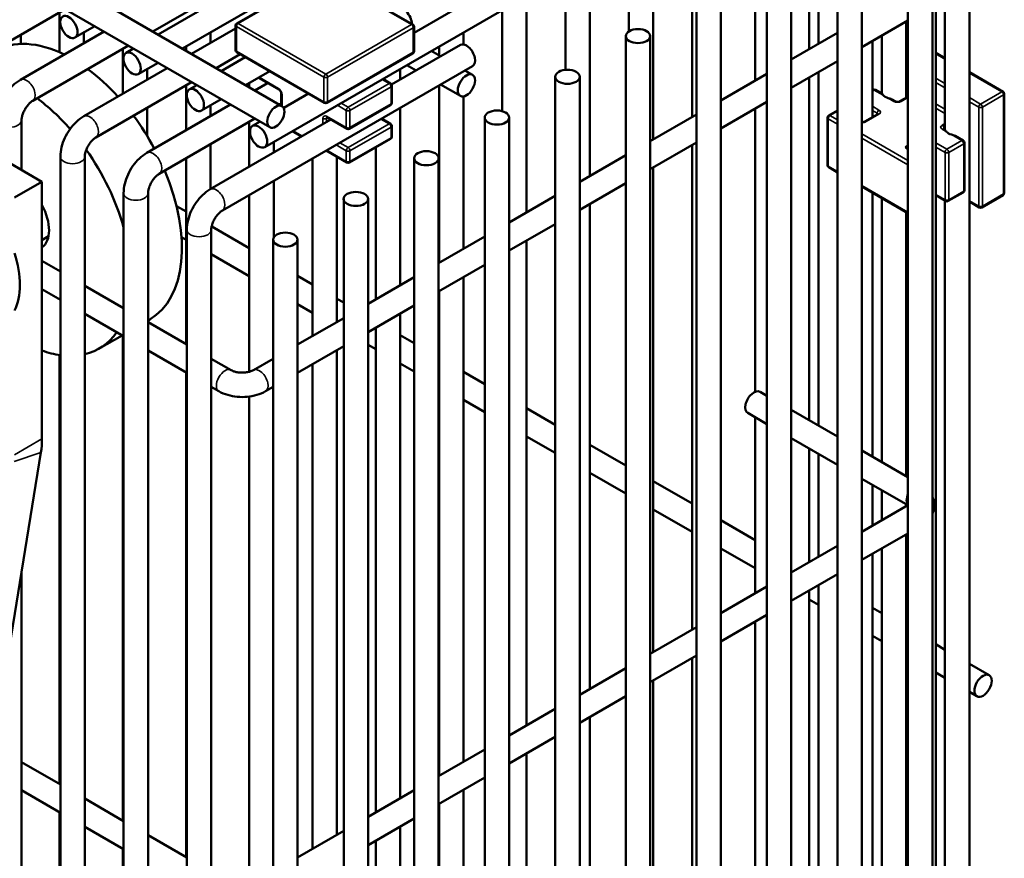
# Model space of a CAD drawing. Header units: inches. Extents: x 1 to 237, y 4 to 150.
# Tile 234 of 237: x 223.8 to 228.57, y 70.49 to 74.55. Entities that reach past the tile are written whole.
import ezdxf

# ---------------------------------------------------------------- set-up
doc = ezdxf.new("R2010")
doc.units = ezdxf.units.IN
doc.header["$LTSCALE"] = 7
doc.header["$MEASUREMENT"] = 0
doc.layers.add('Visible (ANSI)', color=7, linetype='Continuous', lineweight=50)
doc.layers.add('Visible Narrow (ANSI)', color=7, linetype='Continuous', lineweight=35)

msp = doc.modelspace()

# ---------------------------------------------------------------- linework, layer by layer
at = {"layer": 'Visible (ANSI)'}
for p, q in [((218.9268, 77.6827), (225.0747, 74.1331)), ((218.7978, 77.6207), (225.0157, 74.0308)), ((224.9912, 73.9344), (228.2901, 75.839)), ((228.285, 75.8361), (228.285, 74.0172)), ((228.4031, 75.842), (228.4031, 59.4317)), ((224.4745, 74.4797), (226.5417, 75.6732)), ((224.5926, 74.4115), (226.6598, 75.605)), ((228.2401, 75.5114), (228.2401, 59.2779)), ((225.7145, 74.4884), (227.1542, 75.3196)), ((228.1057, 75.2609), (228.1057, 59.0274)), ((228.2238, 75.2609), (228.2238, 59.0274)), ((227.0601, 75.1289), (227.0601, 74.0806)), ((227.3663, 75.11), (227.3663, 74.2574)), ((227.7642, 75.0637), (227.7642, 58.8302)), ((227.8823, 75.0637), (227.8823, 58.8302)), ((226.872, 75.0203), (226.872, 73.972)), ((226.7539, 74.9521), (226.7539, 74.4944)), ((227.6277, 74.9591), (227.6277, 74.4083)), ((227.6726, 74.9332), (227.6726, 74.4342)), ((224.4494, 74.4942), (225.0788, 74.8576)), ((227.4227, 74.8666), (227.4227, 58.6331)), ((227.5408, 74.8666), (227.5408, 58.6331)), ((226.5658, 74.8435), (226.5658, 73.7952)), ((225.2715, 74.7734), (224.8564, 74.5337)), ((225.7083, 74.5284), (225.284, 74.7734)), ((226.4477, 74.7753), (226.4477, 74.3087)), ((226.2595, 74.6667), (226.2595, 73.6184)), ((227.0811, 74.6694), (227.0811, 58.4359)), ((227.1992, 74.6694), (227.1992, 58.4359)), ((223.5615, 74.3352), (224.025, 74.6028)), ((223.9978, 74.5871), (223.9978, 74.3935)), ((226.1414, 74.5985), (226.1414, 74.1085)), ((224.0725, 74.4648), (224.1683, 74.5201)), ((224.8502, 74.5229), (224.8502, 74.4045)), ((225.7145, 74.5176), (225.7145, 74.3992)), ((227.8823, 74.4189), (228.1057, 74.5479)), ((228.0969, 74.5428), (228.0969, 74.1735)), ((223.8087, 74.2607), (224.2131, 74.4942)), ((223.8097, 74.4785), (223.8097, 74.434)), ((224.116, 74.4899), (224.116, 74.4381)), ((224.6375, 74.3856), (224.8502, 74.5084)), ((224.7284, 74.4899), (224.7284, 74.4381)), ((225.9533, 74.4899), (225.9533, 74.4319)), ((226.7396, 74.4722), (226.7396, 58.2387)), ((226.8577, 74.4722), (226.8577, 58.2387)), ((227.5408, 74.3581), (227.7642, 74.4871)), ((227.9788, 74.4746), (227.9788, 74.194)), ((223.8678, 74.1584), (224.3312, 74.426)), ((224.6103, 74.4217), (224.6103, 74.4013)), ((225.6053, 74.2372), (225.9384, 74.4295)), ((225.8352, 74.4217), (225.8352, 74.3785)), ((227.9339, 74.4487), (227.9339, 74.0794)), ((228.1057, 74.4342), (228.0969, 74.4291)), ((224.3041, 74.4103), (224.3041, 74.1931)), ((224.3197, 74.3903), (224.3564, 74.4115)), ((224.7556, 74.3174), (224.8721, 74.3846)), ((224.8564, 74.3937), (225.2807, 74.1487)), ((225.2932, 74.1487), (225.7083, 74.3884)), ((225.8426, 74.3742), (225.7978, 74.4001)), ((228.2401, 74.3909), (228.285, 74.365)), ((224.3787, 74.288), (224.4745, 74.3433)), ((224.7807, 74.3029), (224.8972, 74.3701)), ((224.7864, 73.628), (225.9974, 74.3272)), ((225.7245, 74.306), (225.6796, 74.3319)), ((227.5408, 74.2217), (227.7642, 74.3507)), ((224.1149, 74.0839), (224.5194, 74.3174)), ((224.4222, 74.3131), (224.4222, 74.2613)), ((224.8988, 74.2347), (225.0153, 74.3019)), ((225.6471, 74.3131), (225.6471, 74.2613)), ((225.9974, 74.2848), (225.9607, 74.306)), ((227.1992, 74.1609), (227.4227, 74.2899)), ((227.6726, 74.2978), (227.6726, 72.5855)), ((228.4031, 74.2968), (228.566, 74.2028)), ((224.174, 73.9816), (224.6375, 74.2492)), ((224.6103, 74.2335), (224.6103, 74.0163)), ((224.6259, 74.2135), (224.6626, 74.2347)), ((224.9165, 74.2449), (224.9165, 74.2245)), ((224.9437, 74.2088), (225.0054, 74.2444)), ((224.9646, 74.2679), (225.0601, 74.2128)), ((225.5629, 74.2645), (225.6001, 74.2431)), ((225.6063, 74.1485), (225.6063, 74.2322)), ((225.8352, 74.2335), (225.8352, 73.3734)), ((225.9384, 74.1825), (225.8426, 74.2378)), ((226.3981, 74.275), (226.3981, 58.0415)), ((226.5162, 74.275), (226.5162, 58.0415)), ((227.6277, 74.2719), (227.6277, 72.6115)), ((225.0715, 74.193), (225.0715, 74.135)), ((225.0832, 74.1239), (225.2034, 74.1933)), ((227.9339, 74.2101), (227.9362, 74.2114)), ((227.9795, 74.1936), (227.9487, 74.2114)), ((228.5722, 74.192), (228.5722, 73.7127)), ((224.4212, 73.9071), (224.8256, 74.1406)), ((224.685, 74.1112), (224.7807, 74.1665)), ((224.7284, 74.1363), (224.7284, 74.0845)), ((225.0618, 74.1406), (225.0715, 74.1462)), ((225.4014, 74.023), (225.6001, 74.1377)), ((225.9533, 74.1801), (225.9533, 73.4416)), ((227.1992, 74.0245), (227.4227, 74.1535)), ((228.0442, 74.1563), (228.0289, 74.1651)), ((228.1057, 74.1786), (228.067, 74.1563)), ((224.4222, 74.1249), (224.4222, 73.9875)), ((225.6471, 74.1249), (225.6471, 73.2648)), ((226.8577, 73.9637), (227.0811, 74.0927)), ((227.3663, 74.121), (227.3663, 72.7493)), ((227.7219, 74.0877), (227.7642, 74.1121)), ((227.9592, 74.094), (227.8977, 74.0585)), ((223.8138, 73.8239), (223.8138, 74.0649)), ((224.4802, 73.8048), (224.9437, 74.0724)), ((224.7274, 73.7303), (225.3116, 74.0676)), ((224.9165, 74.0567), (224.9165, 73.8395)), ((224.9321, 74.0367), (224.9688, 74.0579)), ((225.2934, 74.0781), (225.3889, 74.023)), ((225.5566, 74.0726), (225.6001, 74.0475)), ((226.0565, 74.0778), (226.0565, 57.8443)), ((226.1746, 74.0778), (226.1746, 57.8443)), ((227.7157, 73.8474), (227.7157, 74.0769)), ((225.1698, 73.9857), (225.125, 74.0117)), ((225.6063, 73.9848), (225.6063, 74.0367)), ((228.2857, 74.0168), (228.2775, 74.0215)), ((224.7284, 73.9481), (224.7284, 73.7309)), ((225.0346, 73.9595), (225.0346, 73.9077)), ((225.4014, 73.8593), (225.6001, 73.974)), ((226.8577, 73.8273), (227.0811, 73.9563)), ((227.0601, 73.9442), (227.0601, 71.5965)), ((228.373, 73.9664), (228.3351, 73.9883)), ((228.3792, 73.7262), (228.3792, 73.9556)), ((225.3889, 73.8593), (225.288, 73.9175)), ((225.529, 73.933), (225.529, 73.1966)), ((226.5162, 73.7665), (226.7396, 73.8955)), ((223.713, 73.8821), (223.9127, 73.7667)), ((224.0019, 60.7182), (224.0019, 73.8881)), ((224.12, 60.65), (224.12, 73.8881)), ((224.6103, 73.8799), (224.6103, 72.9801)), ((225.2228, 73.8799), (225.2228, 73.0198)), ((225.3409, 73.887), (225.3409, 73.088)), ((225.715, 73.8806), (225.715, 57.6471)), ((225.8331, 73.8806), (225.8331, 57.6471)), ((226.872, 73.8356), (226.872, 71.4879)), ((227.7219, 73.8366), (227.7642, 73.8122)), ((223.9127, 73.7667), (223.7801, 73.6902)), ((223.9127, 72.5211), (223.9127, 73.7667)), ((225.0346, 73.7713), (225.0346, 73.4965)), ((226.5162, 73.6301), (226.7396, 73.7591)), ((224.3081, 60.5414), (224.3081, 73.7113)), ((224.4262, 60.4732), (224.4262, 73.7113)), ((227.8823, 73.744), (228.1057, 73.615)), ((227.9339, 73.7142), (227.9339, 72.4347)), ((228.3005, 73.6735), (228.373, 73.7153)), ((224.9165, 73.7031), (224.9165, 72.8466)), ((225.3735, 73.6835), (225.3735, 59.9263)), ((225.4916, 73.6835), (225.4916, 59.8309)), ((226.1746, 73.5693), (226.3981, 73.6983)), ((226.5658, 73.6588), (226.5658, 71.3111)), ((227.9788, 73.6883), (227.9788, 72.4087)), ((228.288, 73.6735), (228.2401, 73.7011)), ((228.285, 73.6752), (228.285, 68.4125)), ((228.451, 73.6427), (228.4031, 73.6703)), ((228.566, 73.7019), (228.4635, 73.6427)), ((224.5639, 73.6489), (224.6103, 73.6221)), ((228.0969, 73.6201), (228.0969, 72.3406)), ((226.1746, 73.433), (226.3981, 73.562)), ((224.6143, 60.3646), (224.6143, 73.5345)), ((224.7325, 60.2964), (224.7325, 73.5345)), ((224.7344, 73.5505), (224.9165, 73.4453)), ((223.9444, 73.5025), (223.9127, 73.4842)), ((224.5881, 73.4986), (224.6103, 73.4857)), ((225.0319, 73.4863), (225.0319, 60.1235)), ((225.15, 73.4863), (225.15, 60.0553)), ((225.8331, 73.3722), (226.0565, 73.5012)), ((226.2595, 73.482), (226.2595, 71.1343)), ((223.9127, 73.3829), (224.0019, 73.3314)), ((224.7325, 73.4152), (224.9165, 73.3089)), ((225.8331, 73.2358), (226.0565, 73.3648)), ((225.15, 73.3105), (225.2228, 73.2685)), ((225.4916, 73.175), (225.715, 73.304)), ((225.9533, 73.3052), (225.9533, 70.9575)), ((223.9127, 73.2465), (224.0019, 73.195)), ((224.12, 73.2632), (224.3081, 73.1546)), ((225.8352, 73.237), (225.8352, 70.8893)), ((225.3409, 73.2003), (225.3735, 73.1815)), ((225.15, 73.1741), (225.2228, 73.1321)), ((225.4916, 73.0386), (225.715, 73.1676)), ((224.12, 73.1268), (224.3081, 73.0182)), ((224.4262, 73.0951), (224.4348, 73.1001)), ((224.4262, 73.0864), (224.6143, 72.9778)), ((225.15, 72.9778), (225.3735, 73.1068)), ((225.6471, 73.1284), (225.6471, 70.7807)), ((225.529, 73.0602), (225.529, 70.7125)), ((224.1894, 72.9584), (224.3006, 73.0226)), ((224.3041, 73.0205), (224.3041, 70.6729)), ((225.6471, 73.0235), (225.715, 72.9843)), ((224.4262, 72.95), (224.6143, 72.8414)), ((225.15, 72.8414), (225.3735, 72.9704)), ((225.3409, 72.9516), (225.3409, 70.6039)), ((225.4916, 72.9769), (225.529, 72.9553)), ((223.9978, 72.9274), (223.9978, 70.8497)), ((224.7325, 72.9096), (224.8282, 72.8543)), ((224.9362, 72.8543), (225.0319, 72.9096)), ((225.8331, 72.9161), (225.8352, 72.9149)), ((225.2228, 72.8834), (225.2228, 70.5357)), ((225.6471, 72.8871), (225.715, 72.8479)), ((225.9533, 72.8467), (226.0565, 72.7871)), ((224.6103, 72.8437), (224.6103, 70.4961)), ((224.7325, 72.7732), (224.7691, 72.752)), ((224.9952, 72.752), (225.0319, 72.7732)), ((225.8331, 72.7798), (225.8352, 72.7785)), ((224.9165, 72.7264), (224.9165, 70.3625)), ((225.9533, 72.7103), (226.0565, 72.6508)), ((227.4227, 72.7298), (227.3894, 72.749)), ((226.2595, 72.6699), (226.3981, 72.59)), ((227.7642, 72.5326), (227.5408, 72.6616)), ((227.4227, 72.5934), (227.3303, 72.6468)), ((227.3663, 72.626), (227.3663, 71.7733)), ((226.2595, 72.5335), (226.3981, 72.4536)), ((227.7642, 72.3963), (227.5408, 72.5253)), ((226.5658, 72.4931), (226.7396, 72.3928)), ((227.6277, 72.4751), (227.6277, 71.9242)), ((221.8935, 60.038), (223.9072, 72.4555)), ((227.6726, 72.4492), (227.6726, 71.9501)), ((228.1057, 72.3355), (227.8823, 72.4645)), ((226.5658, 72.3567), (226.7396, 72.2564)), ((228.1047, 72.1996), (227.8823, 72.3281)), ((226.872, 72.3163), (227.0601, 72.2077)), ((227.9339, 72.2983), (227.9339, 72.101)), ((227.9788, 72.2724), (227.9788, 72.1269)), ((226.872, 72.1799), (227.0601, 72.0713)), ((227.8823, 72.0712), (228.1057, 72.2002)), ((228.0969, 72.2042), (228.0969, 72.1951)), ((227.1992, 72.1274), (227.3663, 72.0309)), ((227.8823, 71.9348), (228.1057, 72.0638)), ((228.0969, 72.0587), (228.0969, 69.8565)), ((227.1992, 71.991), (227.3663, 71.8945)), ((227.5408, 71.874), (227.7642, 72.003)), ((227.9788, 71.9906), (227.9788, 69.9247)), ((227.9339, 71.9646), (227.9339, 69.9506)), ((223.8138, 60.8268), (223.8138, 71.8794)), ((227.5408, 71.7377), (227.7642, 71.8666)), ((227.1992, 71.6768), (227.4227, 71.8058)), ((227.6726, 71.8138), (227.6726, 70.1015)), ((227.6277, 71.7878), (227.6277, 70.1274)), ((227.6277, 71.7436), (227.6726, 71.7177)), ((227.9339, 71.7032), (227.9788, 71.6773)), ((227.1992, 71.5405), (227.4227, 71.6695)), ((226.8577, 71.4797), (227.0811, 71.6087)), ((227.3663, 71.637), (227.3663, 70.2652)), ((228.0969, 71.6091), (228.1057, 71.604)), ((227.9339, 71.5668), (227.9788, 71.5409)), ((228.2401, 71.5264), (228.285, 71.5005)), ((226.8577, 71.3433), (227.0811, 71.4723)), ((228.0969, 71.4727), (228.1057, 71.4677)), ((227.0601, 71.4601), (227.0601, 69.1125)), ((228.4031, 71.4323), (228.4989, 71.377)), ((226.5162, 71.2825), (226.7396, 71.4115)), ((228.2401, 71.39), (228.285, 71.3641)), ((226.872, 71.3515), (226.872, 69.0039)), ((226.5162, 71.1461), (226.7396, 71.2751)), ((228.4031, 71.2959), (228.4398, 71.2748)), ((226.1746, 71.0853), (226.3981, 71.2143)), ((226.5658, 71.1747), (226.5658, 68.8271)), ((226.1746, 70.9489), (226.3981, 71.0779)), ((225.8331, 70.8881), (226.0565, 71.0171)), ((226.2595, 70.9979), (226.2595, 68.6503)), ((223.8138, 70.956), (224.0019, 70.8473)), ((225.8331, 70.7517), (226.0565, 70.8807)), ((223.8138, 70.8196), (224.0019, 70.711)), ((225.4916, 70.6909), (225.715, 70.8199)), ((225.9533, 70.8211), (225.9533, 68.4735)), ((224.12, 70.7792), (224.3081, 70.6705)), ((225.8352, 70.7529), (225.8352, 68.4053)), ((223.9978, 70.7133), (223.9978, 69.8036)), ((225.4916, 70.5545), (225.715, 70.6835)), ((224.12, 70.6428), (224.3081, 70.5342)), ((225.15, 70.4937), (225.3735, 70.6227)), ((225.6471, 70.6443), (225.6471, 68.2967)), ((224.4262, 70.6024), (224.6143, 70.4937)), ((225.529, 70.5761), (225.529, 68.2285)), ((224.3041, 70.5365), (224.3041, 69.3946))]:
    msp.add_line(p, q, dxfattribs=at)
for centre, start, end in [((224.8627, 74.5229), 120, 180), ((225.702, 74.5176), 0, 60), ((224.8627, 74.4045), 180, 240), ((225.702, 74.3992), 300, 0), ((224.9709, 74.2788), 219.9565, 240), ((225.5938, 74.2322), 0, 60), ((227.9424, 74.2006), 60, 120), ((228.5597, 74.192), 0, 60), ((225.2869, 74.1596), 240, 300), ((225.5938, 74.1485), 300, 0), ((227.7282, 74.0769), 120, 180), ((225.5938, 74.0367), 0, 60), ((225.3951, 74.0338), 240, 300), ((225.5938, 73.9848), 300, 0), ((228.3667, 73.9556), 0, 60), ((225.3951, 73.8701), 240, 300), ((227.7282, 73.8474), 180, 240), ((228.3667, 73.7262), 300, 0), ((228.5597, 73.7127), 300, 0), ((228.2942, 73.6843), 240, 300), ((228.4572, 73.6535), 240, 300)]:
    msp.add_arc(centre, 0.0125, start, end, dxfattribs=at)
for centre, major_axis, start_param, end_param in [((225.6617, 74.5551), (-0.0295, 0.0511), 3.931113, 6.283185), ((224.0598, 73.7496), (-0.375, 0.6495), 5.571989, 6.283185), ((225.9679, 74.3783), (0.0295, -0.0511), 0, 3.141593), ((224.0598, 73.7496), (0.375, -0.6495), 1.927597, 2.214424), ((228.0379, 74.2018), (0.0591, 0), 3.628563, 4.225418), ((223.8144, 73.6079), (-0.375, 0.6495), 5.040428, 5.356016), ((224.0598, 73.7496), (0.375, -0.6495), 1.511737, 1.76379), ((228.3441, 74.025), (0.0591, 0), 3.628563, 4.225418), ((223.8144, 73.6079), (-0.375, 0.6495), 4.300971, 4.86678), ((224.0598, 73.7496), (0.375, -0.6495), 0, 1.352563), ((223.8144, 73.6079), (0.0937, -0.1624), 0.049657, 1.52114), ((223.515, 73.435), (0.2057, -0.3564), 0.361033, 1.209764), ((223.8144, 73.6079), (0.375, -0.6495), 6.111814, 6.547818), ((223.8144, 73.6079), (0.375, -0.6495), 5.684198, 5.859047), ((227.3598, 72.6979), (0.0295, 0.0511), 0, 3.141593), ((223.6458, 72.367), (0.1888, 0.3269), 5.294061, 5.497787)]:
    msp.add_ellipse(centre, major_axis=major_axis, ratio=0.57735, start_param=start_param, end_param=end_param, dxfattribs=at)
for centre, major_axis in [((224.043, 74.516), (-0.0295, 0.0511)), ((226.7986, 74.4722), (0.0591, 0)), ((224.3492, 74.3392), (-0.0295, 0.0511)), ((225.9679, 74.2337), (-0.0295, -0.0511)), ((226.4571, 74.275), (0.0591, 0)), ((224.6554, 74.1624), (-0.0295, 0.0511)), ((225.0452, 74.082), (-0.0295, -0.0511)), ((226.1156, 74.0778), (0.0591, 0)), ((224.9617, 73.9856), (-0.0295, 0.0511)), ((225.774, 73.8806), (0.0591, 0)), ((225.4325, 73.6835), (0.0591, 0)), ((225.091, 73.4863), (0.0591, 0)), ((228.4694, 71.3259), (-0.0295, -0.0511))]:
    msp.add_ellipse(centre, major_axis=major_axis, ratio=0.57735, dxfattribs=at)
for points, knots in [([(223.6957, 74.0649), (223.6957, 74.0803), (223.6977, 74.0958), (223.7051, 74.1261), (223.7104, 74.1411), (223.7237, 74.17), (223.7317, 74.1839), (223.7501, 74.2098), (223.7604, 74.2219), (223.783, 74.2435), (223.7953, 74.253), (223.8087, 74.2607)], [4.712389, 4.712389, 4.712389, 4.712389, 5.026548, 5.026548, 5.340708, 5.340708, 5.654867, 5.654867, 5.969026, 5.969026, 6.283185, 6.283185, 6.283185, 6.283185]), ([(225.0601, 74.2128), (225.0606, 74.2125), (225.0613, 74.212), (225.0628, 74.2108), (225.0636, 74.2101), (225.0653, 74.2082), (225.0661, 74.2071), (225.0677, 74.2047), (225.0684, 74.2035), (225.0697, 74.2008), (225.0702, 74.1995), (225.071, 74.1971), (225.0712, 74.1959), (225.0715, 74.1942), (225.0715, 74.1936), (225.0715, 74.193)], [0, 0, 0, 0, 0.206724, 0.206724, 0.430185, 0.430185, 0.66924, 0.66924, 0.917214, 0.917214, 1.164879, 1.164879, 1.402542, 1.402542, 1.570796, 1.570796, 1.570796, 1.570796]), ([(227.9795, 74.1936), (227.9796, 74.1936), (227.9797, 74.1935), (227.9807, 74.1923), (227.9826, 74.1892), (227.9855, 74.186), (227.9856, 74.1859), (227.9857, 74.1858)], [0.38810874, 0.38810874, 0.38810874, 0.38810874, 0.39276015, 0.39276015, 0.43736271, 0.43736271, 0.43885131, 0.43885131, 0.43885131, 0.43885131]), ([(223.8138, 74.0649), (223.8138, 74.068), (223.8141, 74.0718), (223.8155, 74.0808), (223.8168, 74.0859), (223.8204, 74.0971), (223.8228, 74.1031), (223.8288, 74.1153), (223.8323, 74.1213), (223.8401, 74.1327), (223.8442, 74.1379), (223.8525, 74.1468), (223.8566, 74.1505), (223.863, 74.1555), (223.8656, 74.1571), (223.8678, 74.1584)], [4.712389, 4.712389, 4.712389, 4.712389, 4.919113, 4.919113, 5.142574, 5.142574, 5.381629, 5.381629, 5.629603, 5.629603, 5.877268, 5.877268, 6.114931, 6.114931, 6.283185, 6.283185, 6.283185, 6.283185]), ([(228.0102, 74.1716), (228.013, 74.1708), (228.0158, 74.17), (228.0214, 74.1683), (228.0248, 74.1672), (228.0279, 74.1656), (228.0284, 74.1653), (228.0289, 74.1651)], [-0.07597564, -0.07597564, -0.07597564, -0.07597564, -0.05379539, -0.05379539, -0.03086885, -0.03086885, -0.02686946, -0.02686946, -0.02686946, -0.02686946]), ([(228.0442, 74.1563), (228.0447, 74.1559), (228.0455, 74.1556), (228.0473, 74.1549), (228.0483, 74.1546), (228.0508, 74.1541), (228.0521, 74.1539), (228.055, 74.1537), (228.0565, 74.1537), (228.0594, 74.1539), (228.0608, 74.1541), (228.0633, 74.1547), (228.0644, 74.1551), (228.066, 74.1557), (228.0665, 74.156), (228.067, 74.1563)], [1.570796, 1.570796, 1.570796, 1.570796, 1.77752, 1.77752, 2.000981, 2.000981, 2.240036, 2.240036, 2.48801, 2.48801, 2.735675, 2.735675, 2.973339, 2.973339, 3.141593, 3.141593, 3.141593, 3.141593]), ([(227.9607, 74.0952), (227.9607, 74.0952), (227.9607, 74.0951), (227.9606, 74.095), (227.9604, 74.0949), (227.96, 74.0945), (227.9596, 74.0943), (227.9592, 74.094)], [2.7611041, 2.7611041, 2.7611041, 2.7611041, 2.8274334, 2.8274334, 2.984513, 2.984513, 3.1415927, 3.1415927, 3.1415927, 3.1415927]), ([(224.0019, 73.8881), (224.0019, 73.9035), (224.004, 73.919), (224.0113, 73.9493), (224.0166, 73.9643), (224.0299, 73.9932), (224.038, 74.0071), (224.0563, 74.033), (224.0666, 74.0451), (224.0892, 74.0667), (224.1015, 74.0762), (224.1149, 74.0839)], [4.712389, 4.712389, 4.712389, 4.712389, 5.026548, 5.026548, 5.340708, 5.340708, 5.654867, 5.654867, 5.969026, 5.969026, 6.283185, 6.283185, 6.283185, 6.283185]), ([(225.2934, 74.0781), (225.293, 74.0784), (225.2926, 74.0785), (225.292, 74.0788), (225.2918, 74.0788), (225.2917, 74.0788), (225.2917, 74.0788), (225.2917, 74.0788)], [0, 0, 0, 0, 0.1570796, 0.1570796, 0.3141593, 0.3141593, 0.3804885, 0.3804885, 0.3804885, 0.3804885]), ([(227.8977, 74.0585), (227.8971, 74.0582), (227.8964, 74.0578), (227.8946, 74.0571), (227.8935, 74.0568), (227.8911, 74.0563), (227.8897, 74.0561), (227.8868, 74.0559), (227.8853, 74.0559), (227.8834, 74.0561), (227.8828, 74.0561), (227.8823, 74.0562)], [3.141593, 3.141593, 3.141593, 3.141593, 3.348316, 3.348316, 3.571778, 3.571778, 3.810832, 3.810832, 4.058807, 4.058807, 4.151575, 4.151575, 4.151575, 4.151575]), ([(228.276, 74.0227), (228.276, 74.0227), (228.276, 74.0227), (228.2761, 74.0226), (228.2762, 74.0224), (228.2767, 74.022), (228.2771, 74.0218), (228.2775, 74.0215)], [1.1903078, 1.1903078, 1.1903078, 1.1903078, 1.2566371, 1.2566371, 1.4137167, 1.4137167, 1.5707963, 1.5707963, 1.5707963, 1.5707963]), ([(228.2857, 74.0168), (228.2858, 74.0168), (228.2859, 74.0167), (228.2869, 74.0155), (228.2888, 74.0124), (228.2917, 74.0092), (228.2918, 74.0091), (228.2919, 74.009)], [0.38810874, 0.38810874, 0.38810874, 0.38810874, 0.39276015, 0.39276015, 0.43736271, 0.43736271, 0.43885131, 0.43885131, 0.43885131, 0.43885131]), ([(228.3164, 73.9948), (228.3192, 73.994), (228.322, 73.9932), (228.3276, 73.9915), (228.331, 73.9904), (228.3342, 73.9888), (228.3346, 73.9885), (228.3351, 73.9883)], [-0.07597564, -0.07597564, -0.07597564, -0.07597564, -0.05379539, -0.05379539, -0.03086885, -0.03086885, -0.02686946, -0.02686946, -0.02686946, -0.02686946]), ([(224.12, 73.8881), (224.12, 73.8912), (224.1203, 73.895), (224.1218, 73.904), (224.123, 73.9091), (224.1266, 73.9203), (224.1291, 73.9263), (224.135, 73.9385), (224.1385, 73.9445), (224.1463, 73.9559), (224.1505, 73.9611), (224.1587, 73.97), (224.1628, 73.9737), (224.1693, 73.9787), (224.1718, 73.9803), (224.174, 73.9816)], [4.712389, 4.712389, 4.712389, 4.712389, 4.919113, 4.919113, 5.142574, 5.142574, 5.381629, 5.381629, 5.629603, 5.629603, 5.877268, 5.877268, 6.114931, 6.114931, 6.283185, 6.283185, 6.283185, 6.283185]), ([(224.3081, 73.7113), (224.3081, 73.7267), (224.3102, 73.7422), (224.3175, 73.7725), (224.3228, 73.7875), (224.3362, 73.8164), (224.3442, 73.8303), (224.3625, 73.8562), (224.3728, 73.8683), (224.3955, 73.8899), (224.4078, 73.8994), (224.4212, 73.9071)], [4.712389, 4.712389, 4.712389, 4.712389, 5.026548, 5.026548, 5.340708, 5.340708, 5.654867, 5.654867, 5.969026, 5.969026, 6.283185, 6.283185, 6.283185, 6.283185]), ([(224.4262, 73.7113), (224.4262, 73.7144), (224.4265, 73.7182), (224.428, 73.7272), (224.4292, 73.7323), (224.4328, 73.7435), (224.4353, 73.7495), (224.4412, 73.7617), (224.4448, 73.7677), (224.4525, 73.7791), (224.4567, 73.7843), (224.465, 73.7932), (224.4691, 73.7969), (224.4755, 73.8019), (224.478, 73.8035), (224.4802, 73.8048)], [4.712389, 4.712389, 4.712389, 4.712389, 4.919113, 4.919113, 5.142574, 5.142574, 5.381629, 5.381629, 5.629603, 5.629603, 5.877268, 5.877268, 6.114931, 6.114931, 6.283185, 6.283185, 6.283185, 6.283185]), ([(224.6143, 73.5345), (224.6143, 73.5499), (224.6164, 73.5654), (224.6238, 73.5957), (224.6291, 73.6107), (224.6424, 73.6396), (224.6504, 73.6535), (224.6688, 73.6794), (224.6791, 73.6915), (224.7017, 73.7131), (224.714, 73.7226), (224.7274, 73.7303)], [4.712389, 4.712389, 4.712389, 4.712389, 5.026548, 5.026548, 5.340708, 5.340708, 5.654867, 5.654867, 5.969026, 5.969026, 6.283185, 6.283185, 6.283185, 6.283185]), ([(224.7325, 73.5345), (224.7325, 73.5376), (224.7327, 73.5414), (224.7342, 73.5504), (224.7355, 73.5555), (224.7391, 73.5667), (224.7415, 73.5727), (224.7475, 73.5849), (224.751, 73.5909), (224.7587, 73.6023), (224.7629, 73.6075), (224.7712, 73.6164), (224.7753, 73.6201), (224.7817, 73.6251), (224.7842, 73.6267), (224.7864, 73.628)], [4.712389, 4.712389, 4.712389, 4.712389, 4.919113, 4.919113, 5.142574, 5.142574, 5.381629, 5.381629, 5.629603, 5.629603, 5.877268, 5.877268, 6.114931, 6.114931, 6.283185, 6.283185, 6.283185, 6.283185]), ([(224.8282, 72.8543), (224.8309, 72.8528), (224.8344, 72.8511), (224.8428, 72.8479), (224.8479, 72.8464), (224.8594, 72.8439), (224.8659, 72.843), (224.8793, 72.8421), (224.8864, 72.8422), (224.9, 72.8432), (224.9067, 72.8442), (224.9185, 72.8469), (224.9237, 72.8486), (224.9313, 72.8517), (224.934, 72.8531), (224.9362, 72.8543)], [1.570796, 1.570796, 1.570796, 1.570796, 1.77752, 1.77752, 2.000981, 2.000981, 2.240036, 2.240036, 2.48801, 2.48801, 2.735675, 2.735675, 2.973339, 2.973339, 3.141593, 3.141593, 3.141593, 3.141593]), ([(224.7691, 72.752), (224.7825, 72.7443), (224.7969, 72.7384), (224.8269, 72.7296), (224.8425, 72.7267), (224.8742, 72.7238), (224.8902, 72.7238), (224.9219, 72.7267), (224.9375, 72.7296), (224.9675, 72.7384), (224.9819, 72.7443), (224.9952, 72.752)], [1.570796, 1.570796, 1.570796, 1.570796, 1.884956, 1.884956, 2.199115, 2.199115, 2.513274, 2.513274, 2.827433, 2.827433, 3.141593, 3.141593, 3.141593, 3.141593]), ([(228.2238, 72.1579), (228.2257, 72.162), (228.2273, 72.1663), (228.2323, 72.1826), (228.2337, 72.1957), (228.2316, 72.22), (228.2284, 72.2312), (228.2238, 72.2414)], [3.6704532, 3.6704532, 3.6704532, 3.6704532, 3.7530435, 3.7530435, 3.9783772, 3.9783772, 4.1835284, 4.1835284, 4.1835284, 4.1835284])]:
    msp.add_open_spline(points, degree=3, knots=knots, dxfattribs=at)
at = {"layer": 'Visible Narrow (ANSI)'}
for p, q in [((224.8627, 74.5331), (225.2777, 74.7727)), ((225.2777, 74.7727), (225.702, 74.5278)), ((224.8538, 74.3994), (224.8538, 74.5178)), ((224.8538, 74.5178), (225.2781, 74.2728)), ((225.2869, 74.2882), (224.8627, 74.5331)), ((225.702, 74.5278), (225.2869, 74.2882)), ((225.2958, 74.2728), (225.7108, 74.5125)), ((225.7108, 74.5125), (225.7108, 74.3941)), ((228.0969, 74.4249), (228.1057, 74.4299)), ((225.2781, 74.1545), (224.8538, 74.3994)), ((225.7108, 74.3941), (225.2958, 74.1545)), ((228.2401, 74.3867), (228.285, 74.3608)), ((228.1057, 74.3459), (228.0969, 74.351)), ((228.0969, 74.3306), (228.1057, 74.3255)), ((228.4031, 74.2926), (228.5597, 74.2022)), ((225.0575, 74.2186), (224.9642, 74.2724)), ((225.2781, 74.2728), (225.2781, 74.1545)), ((225.2958, 74.1545), (225.2958, 74.2728)), ((225.5938, 74.2424), (225.3951, 74.1277)), ((225.5593, 74.2624), (225.5938, 74.2424)), ((228.285, 74.2424), (228.2401, 74.2683)), ((228.2401, 74.2479), (228.285, 74.222)), ((225.0752, 74.1329), (225.0752, 74.1879)), ((225.404, 74.1124), (225.6027, 74.2271)), ((225.6027, 74.2271), (225.6027, 74.1434)), ((227.9339, 74.2058), (227.9424, 74.2108)), ((227.9424, 74.2108), (227.9857, 74.1858)), ((228.5597, 74.2022), (228.4572, 74.143)), ((228.4661, 74.1277), (228.5686, 74.1869)), ((228.5686, 74.1869), (228.5686, 73.7076)), ((225.3429, 74.1375), (225.3863, 74.1124)), ((225.3951, 74.1277), (225.3606, 74.1477)), ((225.6027, 74.1434), (225.404, 74.0287)), ((228.0102, 74.1716), (228.0379, 74.1556)), ((228.0733, 74.1556), (228.1057, 74.1744)), ((228.285, 74.1175), (228.2401, 74.1434)), ((228.4572, 74.143), (228.4031, 74.1742)), ((228.4031, 74.1538), (228.4484, 74.1277)), ((225.3863, 74.1124), (225.3863, 74.0287)), ((225.404, 74.0287), (225.404, 74.1124)), ((227.7282, 74.0871), (227.7642, 74.1078)), ((227.7642, 74.0663), (227.7282, 74.0871)), ((227.9039, 74.0579), (227.9654, 74.0934)), ((227.9654, 74.1138), (227.9339, 74.132)), ((227.9339, 74.1116), (227.9566, 74.0985)), ((227.9566, 74.0985), (227.9566, 74.0925)), ((228.2401, 74.123), (228.285, 74.0971)), ((228.4484, 74.1277), (228.4484, 73.6484)), ((228.4661, 73.6484), (228.4661, 74.1277)), ((225.2731, 74.0736), (225.2731, 74.0454)), ((225.3863, 74.0287), (225.2908, 74.0838)), ((225.2908, 74.0736), (225.296, 74.0766)), ((225.2908, 74.0556), (225.2908, 74.0736)), ((225.5938, 74.0469), (225.3951, 73.9322)), ((225.5529, 74.0705), (225.5938, 74.0469)), ((227.7194, 73.8423), (227.7194, 74.0717)), ((227.7194, 74.0717), (227.7642, 74.0459)), ((228.285, 74.0493), (228.2712, 74.0413)), ((225.1735, 73.9879), (225.1286, 74.0138)), ((225.404, 73.9169), (225.6027, 74.0316)), ((225.6027, 74.0316), (225.6027, 73.9797)), ((228.1057, 73.8691), (227.8823, 73.9981)), ((228.2712, 74.0209), (228.2919, 74.009)), ((228.2801, 74.026), (228.285, 74.0289)), ((228.2801, 74.02), (228.2801, 74.026)), ((228.3164, 73.9948), (228.3667, 73.9658)), ((225.3365, 73.9456), (225.3863, 73.9169)), ((225.3951, 73.9322), (225.3542, 73.9558)), ((225.6027, 73.9797), (225.404, 73.865)), ((227.8823, 73.9777), (228.1057, 73.8487)), ((228.1057, 73.9458), (228.1019, 73.9436)), ((228.2942, 73.924), (228.2401, 73.9552)), ((228.3667, 73.9658), (228.2942, 73.924)), ((228.3031, 73.9087), (228.3755, 73.9505)), ((228.3755, 73.9505), (228.3755, 73.7211)), ((225.3863, 73.865), (225.2916, 73.9197)), ((225.3863, 73.9169), (225.3863, 73.865)), ((225.404, 73.865), (225.404, 73.9169)), ((228.1019, 73.9231), (228.1057, 73.9209)), ((228.2401, 73.9348), (228.2854, 73.9087)), ((228.2854, 73.9087), (228.2854, 73.6792)), ((228.3031, 73.6792), (228.3031, 73.9087)), ((227.7642, 73.8164), (227.7194, 73.8423)), ((228.1057, 73.6192), (227.8823, 73.7482)), ((228.2854, 73.6792), (228.2401, 73.7053)), ((228.3755, 73.7211), (228.3031, 73.6792)), ((228.5686, 73.7076), (228.4661, 73.6484)), ((228.4484, 73.6484), (228.4031, 73.6745)), ((223.7801, 72.4445), (223.9127, 72.5211)), ((223.7774, 72.4116), (223.9072, 72.4555))]:
    msp.add_line(p, q, dxfattribs=at)
for centre, major_axis, start_param, end_param in [((224.8627, 74.5229), (-0.0125, 0), 0, 0.785398), ((224.8627, 74.5229), (0.0063, 0.0108), 0.785398, 2.356194), ((224.8627, 74.5229), (-0.0063, 0.0108), 5.497787, 6.283185), ((225.702, 74.5176), (0.0062, 0.0108), 0, 0.785398), ((225.702, 74.5176), (0.0062, -0.0108), 0.785398, 2.356194), ((225.702, 74.5176), (0.0125, 0), 5.497787, 6.283185), ((224.8627, 74.4045), (-0.0125, 0), 0, 0.785398), ((224.8627, 74.4045), (-0.0062, -0.0108), 5.497787, 6.283185), ((225.702, 74.3992), (0.0062, -0.0108), 0, 0.785398), ((225.702, 74.3992), (0.0125, 0), 5.497787, 6.283185), ((225.2869, 74.278), (-0.0062, -0.0108), 3.926991, 5.497787), ((225.2869, 74.278), (-0.0063, 0.0108), 3.926991, 5.497787), ((223.8382, 74.2095), (0.0295, -0.0511), 0, 3.141593), ((224.9709, 74.2788), (-0.0062, -0.0108), 5.744811, 6.283185), ((225.2869, 74.278), (0.0125, 0), 3.926991, 5.497787), ((225.5938, 74.2322), (0.0062, 0.0108), 0, 0.785398), ((225.5938, 74.2322), (0.0062, -0.0108), 0.785398, 2.356194), ((225.5938, 74.2322), (0.0125, 0), 5.497787, 6.283185), ((225.0575, 74.1981), (-0.0125, 0.0217), 3.926991, 5.497787), ((225.0663, 74.2237), (-0.0062, -0.0108), 5.497787, 6.283185), ((225.084, 74.193), (-0.0125, 0), 0, 0.785398), ((227.9424, 74.2006), (-0.0063, 0.0108), 5.497787, 6.283185), ((227.9424, 74.2006), (0.0062, 0.0108), 0, 0.785398), ((228.5597, 74.192), (0.0062, 0.0108), 0, 0.785398), ((228.5597, 74.192), (0.0062, -0.0108), 0.785398, 2.356194), ((228.5597, 74.192), (0.0125, 0), 5.497787, 6.283185), ((225.2869, 74.1596), (-0.0125, 0), 0.785398, 2.356194), ((225.2869, 74.1596), (-0.0063, -0.0108), 5.497787, 6.283185), ((225.2869, 74.1596), (0.0063, -0.0108), 0, 0.785398), ((225.5938, 74.1485), (0.0062, -0.0108), 0, 0.785398), ((225.5938, 74.1485), (0.0125, 0), 5.497787, 6.283185), ((228.0379, 74.1454), (0.0062, 0.0108), 0, 0.785398), ((228.0556, 74.1659), (0.025, 0), 3.926991, 5.497787), ((228.0733, 74.1454), (-0.0063, 0.0108), 5.497787, 6.283185), ((228.4572, 74.1328), (-0.0062, -0.0108), 3.926991, 5.497787), ((228.4572, 74.1328), (-0.0063, 0.0108), 3.926991, 5.497787), ((224.1445, 74.0327), (0.0295, -0.0511), 0, 3.141593), ((225.2908, 74.0634), (-0.0125, 0.0217), 5.497787, 7.068583), ((225.3951, 74.1175), (-0.0062, -0.0108), 3.926991, 5.497787), ((225.3951, 74.1175), (0.0125, 0), 3.926991, 5.497787), ((225.3951, 74.1175), (-0.0063, 0.0108), 3.926991, 5.497787), ((227.7282, 74.0769), (0.0063, 0.0108), 0.785398, 2.356194), ((227.7282, 74.0769), (-0.0062, 0.0108), 5.497787, 6.283185), ((227.9654, 74.1036), (0.0063, 0.0108), 0.785398, 2.356194), ((227.9477, 74.0934), (0.0125, 0), 0.167906, 0.785398), ((227.9654, 74.0832), (-0.0062, 0.0108), 5.497787, 6.283185), ((227.9477, 74.1036), (0.025, 0), 5.497787, 7.068583), ((228.4572, 74.1328), (0.0125, 0), 3.926991, 5.497787), ((223.7547, 74.0649), (0.0591, 0), 3.141593, 6.283185), ((225.282, 74.0787), (-0.0125, 0), 0.785398, 2.356194), ((225.2997, 74.0889), (-0.0063, -0.0108), 5.497787, 6.283185), ((225.2997, 74.0685), (-0.0062, 0.0108), 0.167906, 0.785398), ((225.5938, 74.0367), (0.0062, 0.0108), 0, 0.785398), ((225.5938, 74.0367), (0.0062, -0.0108), 0.785398, 2.356194), ((227.7282, 74.0769), (-0.0125, 0), 0, 0.785398), ((227.8862, 74.0681), (0.025, 0), 4.55441, 5.497787), ((227.9039, 74.0477), (-0.0063, 0.0108), 5.497787, 6.283185), ((228.2889, 74.0311), (-0.025, 0), 5.497787, 7.068583), ((228.2712, 74.0311), (0.0062, -0.0108), 0.785398, 2.356194), ((225.3951, 74.0338), (-0.0125, 0), 0.785398, 2.356194), ((225.3951, 74.0338), (-0.0063, -0.0108), 5.497787, 6.283185), ((225.3951, 74.0338), (0.0063, -0.0108), 0, 0.785398), ((225.5938, 74.0367), (0.0125, 0), 5.497787, 6.283185), ((228.2712, 74.0107), (0.0062, 0.0108), 0, 0.785398), ((228.2889, 74.0209), (-0.0125, 0), 5.497787, 6.11528), ((225.5938, 73.9848), (0.0062, -0.0108), 0, 0.785398), ((225.5938, 73.9848), (0.0125, 0), 5.497787, 6.283185), ((228.1196, 73.9334), (-0.025, 0), 5.497787, 7.068583), ((228.1019, 73.9334), (0.0062, -0.0108), 1.909067, 2.356194), ((228.3667, 73.9556), (0.0062, 0.0108), 0, 0.785398), ((228.3667, 73.9556), (0.0062, -0.0108), 0.785398, 2.356194), ((228.3667, 73.9556), (0.0125, 0), 5.497787, 6.283185), ((224.4507, 73.8559), (0.0295, -0.0511), 0, 3.141593), ((225.3951, 73.922), (-0.0062, -0.0108), 3.926991, 5.497787), ((225.3951, 73.922), (0.0125, 0), 3.926991, 5.497787), ((225.3951, 73.922), (-0.0063, 0.0108), 3.926991, 5.497787), ((228.1019, 73.9129), (0.0062, 0.0108), 0.338271, 0.785398), ((228.2942, 73.9138), (-0.0062, -0.0108), 3.926991, 5.497787), ((228.2942, 73.9138), (0.0125, 0), 3.926991, 5.497787), ((228.2942, 73.9138), (-0.0063, 0.0108), 3.926991, 5.497787), ((224.0609, 73.8881), (0.0591, 0), 3.141593, 6.283185), ((225.3951, 73.8701), (-0.0063, -0.0108), 5.497787, 6.283185), ((225.3951, 73.8701), (-0.0125, 0), 0.785398, 2.356194), ((225.3951, 73.8701), (0.0063, -0.0108), 0, 0.785398), ((227.7282, 73.8474), (-0.0125, 0), 0, 0.785398), ((227.7282, 73.8474), (-0.0062, -0.0108), 5.497787, 6.283185), ((224.3672, 73.7113), (0.0591, 0), 3.141593, 6.283185), ((224.7569, 73.6791), (0.0295, -0.0511), 0, 3.141593), ((228.3667, 73.7262), (0.0062, -0.0108), 0, 0.785398), ((228.3667, 73.7262), (0.0125, 0), 5.497787, 6.283185), ((228.5597, 73.7127), (0.0062, -0.0108), 0, 0.785398), ((228.5597, 73.7127), (0.0125, 0), 5.497787, 6.283185), ((228.2942, 73.6843), (-0.0062, -0.0108), 5.497787, 6.283185), ((228.2942, 73.6843), (-0.0125, 0), 0.785398, 2.356194), ((228.2942, 73.6843), (0.0063, -0.0108), 0, 0.785398), ((228.4572, 73.6535), (-0.0125, 0), 0.785398, 2.356194), ((228.4572, 73.6535), (-0.0062, -0.0108), 5.497787, 6.283185), ((228.4572, 73.6535), (0.0063, -0.0108), 0, 0.785398), ((224.6734, 73.5345), (0.0591, 0), 3.141593, 6.283185), ((224.7987, 72.8032), (-0.0295, -0.0511), 3.141593, 6.283185), ((224.9657, 72.8032), (0.0295, -0.0511), 0, 3.141593), ((228.1393, 72.2479), (-0.0295, -0.0511), 4.862689, 6.123637)]:
    msp.add_ellipse(centre, major_axis=major_axis, ratio=0.57735, start_param=start_param, end_param=end_param, dxfattribs=at)

doc.saveas('drawing.dxf')
